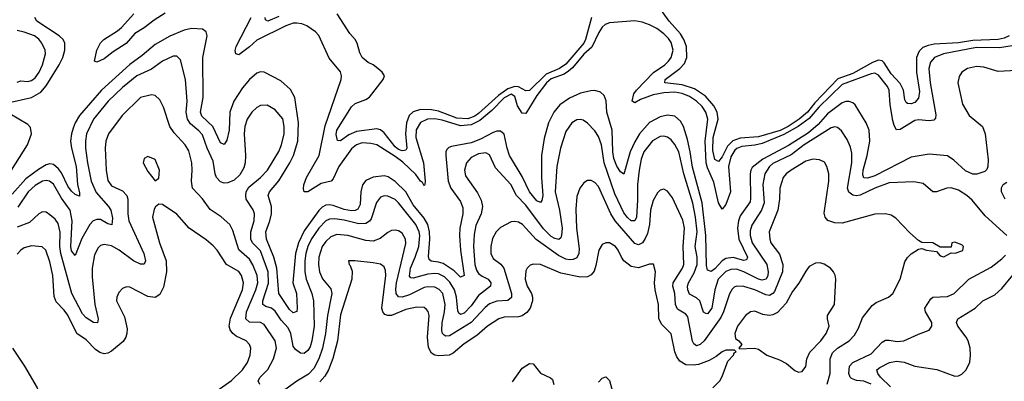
# Model space of a CAD drawing. Header units: inches. Extents: x 1305375 to 1407406, y 744550 to 841633.
# Tile 40 of 256: x 1322425 to 1327843, y 762527 to 764519. Entities that reach past the tile are written whole.
import ezdxf

# ---------------------------------------------------------------- set-up
doc = ezdxf.new("R2010")
doc.units = ezdxf.units.IN
doc.header["$MEASUREMENT"] = 0
doc.layers.add('B3726', color=7, linetype='Continuous')

msp = doc.modelspace()

# ---------------------------------------------------------------- linework, layer by layer
at = {"layer": 'B3726', "color": 5}
for points, elevation in [([(1327870.1, 764430), (1327842.9, 764417.1), (1327810, 764410), (1327670, 764404.3), (1327590, 764390.5), (1327456.3, 764383.7), (1327423.1, 764376.9), (1327395.4, 764364.6), (1327374.6, 764345.4), (1327359.9, 764310), (1327359, 764230), (1327376.3, 764123.7), (1327370, 764086.6), (1327350, 764063.2), (1327330, 764055.2), (1327310, 764056.5), (1327303.1, 764063.1), (1327296.3, 764076.3), (1327288.7, 764130), (1327270, 764167.9), (1327220.6, 764220.6), (1327181.3, 764281.3), (1327170, 764291.7), (1327150, 764294.8), (1327117.8, 764282.2), (1327010, 764222.3), (1326926.5, 764193.5), (1326799.9, 764060), (1326760.7, 764010), (1326713.7, 763970), (1326654.4, 763930), (1326610, 763909), (1326490, 763873.6), (1326390, 763866.6), (1326349.5, 763850.5), (1326318.9, 763821.1), (1326290, 763762.3), (1326270, 763737.3), (1326250, 763749), (1326238.3, 763798.3), (1326240.1, 763870), (1326267.7, 763970), (1326263.6, 764010), (1326244.7, 764044.7), (1326198.2, 764098.2), (1326138, 764138), (1326070, 764160.1), (1325975.1, 764170), (1325976.5, 764190), (1326057.7, 764250), (1326083, 764277), (1326095.7, 764310), (1326094.3, 764370), (1326080.3, 764410), (1326061.2, 764441.2), (1325998.6, 764510), (1325941.3, 764590)], 960), ([(1322358.6, 764061.4), (1322490, 764090.1), (1322540.1, 764119.9), (1322570, 764154.1), (1322642.3, 764270), (1322662.2, 764310), (1322673.4, 764350), (1322673.5, 764390), (1322663.7, 764410), (1322642.1, 764430), (1322519.1, 764510), (1322507.4, 764530)], 1020), ([(1323225.3, 764554.7), (1323164, 764516), (1323110, 764472.8), (1323058, 764442.1), (1323010, 764388.2), (1322938.2, 764341.8), (1322890, 764302.5), (1322850, 764285.4), (1322837.2, 764290), (1322850, 764350.5), (1322868.8, 764391.2), (1322886.8, 764410), (1322963, 764457), (1322984.8, 764475.2), (1323052.6, 764550)], 980), ([(1327886.1, 764373.9), (1327817, 764363), (1327690, 764364.8), (1327508.9, 764331.1), (1327459.4, 764310), (1327436.1, 764283.9), (1327427.8, 764250), (1327435.2, 764170), (1327465.5, 763994.5), (1327463.6, 763976.4), (1327454.3, 763965.7), (1327430, 763962.3), (1327370, 763966.9), (1327350, 763963.4), (1327270, 763914.5), (1327250, 763912.3), (1327236.2, 763936.2), (1327230, 763962.4), (1327214.9, 764050), (1327209.3, 764130), (1327199.9, 764150), (1327150, 764213.3), (1327130, 764223.9), (1327110, 764221.2), (1326950, 764162.5), (1326822.6, 764037.4), (1326770, 763974.5), (1326709, 763930), (1326630, 763887), (1326510, 763837.1), (1326470, 763827.6), (1326399.3, 763820.7), (1326370.9, 763809.1), (1326360.6, 763799.4), (1326337.5, 763762.5), (1326325.2, 763710), (1326335.9, 763570), (1326310, 763500.2), (1326290, 763475.3), (1326270, 763509.7), (1326243.8, 763623.8), (1326210, 763703), (1326202.8, 763730), (1326195.9, 763850), (1326211.6, 763970), (1326200.9, 764010), (1326180, 764040), (1326149.9, 764070), (1326110, 764096.2), (1326070, 764112.9), (1326030, 764119.1), (1325970, 764115.7), (1325910, 764105.1), (1325841.6, 764078.4), (1325810, 764061.2), (1325795.3, 764070), (1325805.1, 764110), (1325819.4, 764130), (1325911.8, 764228.2), (1325974, 764270), (1325995.3, 764290), (1326010.4, 764310), (1326020.1, 764350), (1326010, 764392.2), (1325995.5, 764415.5), (1325970, 764441.3), (1325930, 764469.4), (1325890, 764489.9), (1325850, 764505.6), (1325810, 764512.3), (1325670, 764500.7), (1325647.2, 764492.8), (1325630, 764476.8), (1325612.3, 764447.7), (1325572.4, 764367.6), (1325530, 764328.1), (1325466.4, 764253.6), (1325445.2, 764234.8), (1325420.6, 764219.4), (1325350, 764192.6), (1325323.4, 764170), (1325270, 764101.8), (1325210, 764001.8), (1325190, 764003.2), (1325164.1, 764044.1), (1325150, 764095), (1325130, 764108.8), (1325090, 764087.6), (1325022.3, 764017.7), (1324957.1, 763962.9), (1324910, 763939), (1324850, 763934.8), (1324750, 763965.3), (1324710, 763972.6), (1324669, 763971), (1324630, 763952.1), (1324607.3, 763912.7), (1324604.8, 763870), (1324646, 763730), (1324656.8, 763630), (1324655, 763610), (1324650, 763603.5), (1324641.9, 763621.9), (1324630, 763629.9), (1324605.2, 763665.2), (1324533.2, 763733.2), (1324490, 763765.9), (1324390, 763829.4), (1324357.4, 763837.4), (1324310, 763840.5), (1324277.6, 763830), (1324250, 763806.9), (1324180.7, 763710), (1324150, 763642.2), (1324138.9, 763630), (1324084.2, 763615.8), (1324010, 763570.7), (1323990, 763569.7), (1323986.2, 763586.2), (1323988.2, 763608.2), (1324002.7, 763650), (1324073.1, 763770), (1324105.3, 763934.7), (1324193.5, 764190), (1324196, 764210), (1324190.6, 764230.6), (1324127.1, 764307.1), (1324070, 764431.6), (1324052.2, 764452.2), (1324005.1, 764485.1), (1323976.5, 764496.5), (1323950, 764499.9), (1323930, 764498.6), (1323890, 764485.5), (1323730, 764406.5), (1323690, 764369.2), (1323630, 764325.5), (1323614, 764330), (1323609.5, 764349.5), (1323616.7, 764370), (1323698.4, 764530)], 980), ([(1323850, 764536.7), (1323790, 764510.6), (1323778.2, 764518.2), (1323774.7, 764530)], 960), ([(1325570.6, 764530), (1325538.7, 764410), (1325529.2, 764390), (1325430, 764274.2), (1325395.2, 764250), (1325322.1, 764217.9), (1325230, 764128.9), (1325210, 764126.8), (1325169.3, 764149.3), (1325150, 764150.2), (1325110, 764137.9), (1325058.7, 764101.3), (1324950, 764001.8), (1324930, 763987.2), (1324890, 763972.5), (1324830, 763976.4), (1324730, 764014.4), (1324690, 764022.2), (1324630, 764024.4), (1324590, 764010.9), (1324568.6, 763990), (1324554.1, 763950), (1324548.2, 763890), (1324554.5, 763810), (1324550, 763800.7), (1324542.3, 763797.7), (1324530, 763797), (1324510, 763804.1), (1324490, 763817.6), (1324430, 763895.3), (1324410, 763911), (1324390, 763916.8), (1324278.2, 763901.8), (1324236.2, 763883.8), (1324190, 763851.9), (1324172.8, 763852.8), (1324165.6, 763885.6), (1324169.9, 763910), (1324250, 764039.3), (1324270, 764057.5), (1324330, 764079), (1324350, 764092.2), (1324424, 764190), (1324431.5, 764210), (1324418.7, 764230), (1324395.4, 764250), (1324369.7, 764270), (1324342.5, 764282.5), (1324310, 764311.2), (1324296.3, 764336.3), (1324281, 764390), (1324270, 764409.2), (1324241.6, 764441.6), (1324171.4, 764551.4)], 960), ([(1327910, 764238.1), (1327810, 764233.7), (1327730, 764256.7), (1327690, 764259.9), (1327640.8, 764250), (1327609, 764230), (1327593.8, 764206.2), (1327587, 764170), (1327612.9, 764052.9), (1327650.5, 763990.5), (1327723.2, 763930), (1327737.9, 763890), (1327753.9, 763746.1), (1327752, 763710), (1327746.2, 763693.8), (1327736.7, 763683.3), (1327691.5, 763668.5), (1327670, 763668.5), (1327630, 763685.4), (1327565.4, 763745.4), (1327530, 763767.9), (1327430, 763777), (1327330, 763761.1), (1327130, 763658.8), (1327090, 763645.4), (1327070, 763648), (1327064, 763664), (1327065.7, 763690), (1327088.9, 763770), (1327102.4, 763850), (1327098.7, 763910), (1327083.2, 763950), (1327021.4, 764050), (1327010, 764059.9), (1326990, 764067.6), (1326970, 764068.4), (1326950, 764060.3), (1326870, 764000.1), (1326818.7, 763941.3), (1326764.7, 763895.3), (1326654.5, 763825.5), (1326514.7, 763750), (1326456, 763704), (1326447.6, 763690), (1326443.8, 763670), (1326447, 763533), (1326443.9, 763516.1), (1326390, 763438.7), (1326379.8, 763410), (1326374.9, 763370), (1326382.3, 763310), (1326429.4, 763210), (1326423.9, 763196.1), (1326410, 763193.1), (1326350, 763208.4), (1326310, 763202.7), (1326290, 763189.9), (1326250, 763146.9), (1326230, 763132.4), (1326210, 763138.7), (1326204.5, 763164.5), (1326201.2, 763330), (1326181.1, 763510), (1326126.6, 763706.6), (1326114.6, 763790), (1326098.7, 763858.7), (1326076.9, 763930), (1326060.5, 763960.5), (1326030, 763986.9), (1325990, 763992.5), (1325950, 763983.6), (1325890, 763952.7), (1325835.1, 763890), (1325810, 763846), (1325784.4, 763790), (1325750, 763668.4), (1325730, 763680.5), (1325710, 763712.2), (1325693.4, 763753.4), (1325687.8, 763790), (1325684.5, 763910), (1325656, 764010), (1325651.2, 764071.2), (1325640.7, 764100.7), (1325620.2, 764120.2), (1325590, 764128.2), (1325567.2, 764127.2), (1325510, 764113.1), (1325450, 764087.2), (1325397, 764050), (1325363.3, 764010), (1325334.1, 763950), (1325310, 763864.2), (1325296, 763770), (1325296.5, 763650), (1325302.7, 763550), (1325298.1, 763521.9), (1325290, 763510.9), (1325270, 763520.7), (1325229.2, 763570), (1325190, 763654.4), (1325120.8, 763770), (1325106.3, 763810), (1325090, 763888.3), (1325070, 763904.2), (1325050, 763903.7), (1325030, 763896.3), (1324959.9, 763860.1), (1324910, 763840.9), (1324800.2, 763819.8), (1324785.3, 763814.7), (1324775.6, 763804.4), (1324770.1, 763789.9), (1324770.1, 763769.9), (1324782.9, 763630), (1324797.5, 763590), (1324850, 763516.5), (1324863.1, 763483.1), (1324863.8, 763450), (1324847.4, 763370), (1324844.2, 763330), (1324850.4, 763250), (1324870, 763109), (1324850, 763100.8), (1324814.7, 763134.7), (1324755.2, 763175.2), (1324730, 763183.8), (1324688.8, 763188.8), (1324678.2, 763198.2), (1324674, 763214), (1324682.4, 763310), (1324680.7, 763350), (1324669.9, 763390), (1324650, 763425), (1324590, 763499.5), (1324549.5, 763570), (1324490, 763626.8), (1324452.3, 763652.3), (1324430, 763658.1), (1324370, 763651.3), (1324330, 763633.4), (1324311.3, 763608.7), (1324301.5, 763570), (1324298.6, 763501.4), (1324285.7, 763474.3), (1324270, 763466.8), (1324250, 763466.1), (1324210, 763473.5), (1324150, 763495.6), (1324130, 763499.4), (1324110, 763497.1), (1324090, 763486.4), (1324070, 763468), (1323990, 763356), (1323958.5, 763290), (1323942.7, 763230), (1323927.4, 763070), (1323947.3, 763010), (1323951.2, 762928.8), (1323949, 762911), (1323930, 762904.4), (1323910, 762921.8), (1323851.1, 763010), (1323840.5, 763150), (1323822.7, 763210), (1323783.7, 763310), (1323778.9, 763350), (1323801.8, 763410), (1323810.9, 763450), (1323811.1, 763490), (1323792.7, 763550), (1323799.3, 763570), (1323850, 763631.9), (1323911, 763730), (1323931.3, 763770), (1323955.4, 763850), (1323958, 763950), (1323939.1, 764090), (1323914.6, 764134.6), (1323861.2, 764181.2), (1323770, 764229.8), (1323750, 764231.5), (1323730, 764223.2), (1323690, 764188.5), (1323650, 764142.4), (1323602.4, 764070), (1323581.3, 764010), (1323576.7, 763910), (1323565.3, 763854.7), (1323550, 763831), (1323530, 763841.2), (1323487.2, 763930), (1323427.3, 763987.3), (1323420.1, 764010), (1323434.8, 764090), (1323433.2, 764310), (1323456.3, 764430), (1323451.5, 764451.5), (1323430, 764465.8), (1323370.9, 764470.9), (1323330, 764461), (1323250, 764428), (1323170, 764382.3), (1323098.1, 764321.9), (1323030, 764272), (1322874.4, 764130), (1322754.3, 763990), (1322730.5, 763950), (1322719.3, 763920.7), (1322709.7, 763890), (1322704.8, 763850), (1322709.4, 763810), (1322734.9, 763710), (1322742.1, 763610), (1322754.2, 763565.8), (1322753.5, 763546.5), (1322730, 763554.8), (1322710, 763573.3), (1322690, 763602.2), (1322655.1, 763675.1), (1322638, 763698), (1322610, 763720.3), (1322590, 763724.9), (1322570, 763718.3), (1322527.5, 763692.5), (1322457.9, 763642.1), (1322382.9, 763557.1)], 1020), ([(1322410, 764175.1), (1322430, 764181.4), (1322470, 764179), (1322490, 764183.5), (1322510, 764198.4), (1322531.9, 764230), (1322549.7, 764269.7), (1322566.1, 764330), (1322565.4, 764350), (1322546.4, 764390), (1322530.6, 764410.6), (1322506.6, 764430), (1322450, 764449.9), (1322410, 764458.4)], 1040), ([(1327857.6, 763330), (1327737.6, 763437.6), (1327665.4, 763525.4), (1327636.8, 763550), (1327590, 763579.5), (1327550, 763591.9), (1327526.8, 763590), (1327470, 763571.3), (1327450, 763569.7), (1327396.1, 763616.1), (1327345.4, 763625.4), (1327210, 763619.9), (1327130, 763591.1), (1327050, 763552.1), (1327030, 763548.5), (1327010, 763552.3), (1326987.8, 763567.8), (1326979.7, 763590), (1327003.9, 763730), (1327003.9, 763783.9), (1326996.1, 763816.1), (1326978.2, 763858.2), (1326946.4, 763906.4), (1326924.2, 763924.2), (1326910, 763927.8), (1326890, 763922.9), (1326742.3, 763830), (1326670, 763773.3), (1326570, 763726.2), (1326550, 763709.4), (1326525.1, 763670), (1326514.8, 763610), (1326521, 763510), (1326506.2, 763470), (1326453.3, 763386.7), (1326444.7, 763355.3), (1326443.8, 763330), (1326455.6, 763290), (1326536.5, 763170), (1326543.8, 763130), (1326541.3, 763110), (1326532.3, 763090), (1326510, 763084.5), (1326490, 763089.9), (1326410, 763130.2), (1326370, 763143.7), (1326337.2, 763142.8), (1326310, 763132.3), (1326268.2, 763090), (1326249.1, 763030.9), (1326233.7, 762930), (1326210, 762899.1), (1326200.8, 762900.8), (1326187.8, 762907.8), (1326168.3, 762970), (1326150, 762987.3), (1326110, 763007.1), (1326100.6, 763030), (1326099.5, 763050), (1326104.9, 763070), (1326136.4, 763123.6), (1326152.2, 763170), (1326152.4, 763210), (1326141.1, 763270), (1326152.7, 763350), (1326143.7, 763430), (1326128.2, 763508.2), (1326080.1, 763670), (1326051.1, 763790), (1326030, 763831.5), (1326010, 763857), (1325990, 763871.9), (1325970, 763877), (1325950, 763874.9), (1325907.8, 763852.2), (1325859.4, 763790), (1325843.8, 763750), (1325832.9, 763690), (1325824.3, 763610), (1325824.6, 763524.6), (1325818.2, 763430), (1325810, 763410.9), (1325790, 763411.2), (1325770, 763428.7), (1325750, 763455.5), (1325700.2, 763560.2), (1325641.8, 763730), (1325626, 763830), (1325610, 763876), (1325590, 763906.4), (1325550, 763948.4), (1325524.8, 763964.8), (1325510, 763968.6), (1325490, 763966.2), (1325462.8, 763950), (1325430, 763903.6), (1325401.2, 763810), (1325381, 763710), (1325370.5, 763570), (1325394.9, 763470), (1325410.1, 763370.1), (1325407.1, 763330), (1325402.1, 763317.9), (1325391.6, 763308.4), (1325370, 763313.3), (1325350, 763325), (1325306.9, 763366.9), (1325210, 763497.1), (1325158.6, 763550), (1325127.6, 763610), (1325042.2, 763702.2), (1325010, 763774.2), (1324990, 763784.7), (1324950, 763780.4), (1324910, 763759.9), (1324883.2, 763730), (1324872.2, 763690), (1324877.9, 763657.9), (1324944.7, 763564.7), (1324963.8, 763523.8), (1324970.8, 763490), (1324963.5, 763450), (1324934.3, 763385.6), (1324925.4, 763334.6), (1324922.2, 763270), (1324930.1, 763170), (1324939, 763139), (1324950, 763120.1), (1324970, 763105), (1325001.8, 763090), (1325017.7, 763070), (1325015, 763050), (1324950, 762999.4), (1324910, 762943.4), (1324870, 762902.5), (1324850, 762894.6), (1324841.8, 762901.8), (1324835.7, 762915.7), (1324829, 762990), (1324817.3, 763030), (1324792.5, 763072.5), (1324762.2, 763102.2), (1324730, 763118.1), (1324710, 763121.4), (1324670, 763117.3), (1324590, 763094.1), (1324576.9, 763096.9), (1324570, 763105.6), (1324574.9, 763150), (1324601.3, 763210), (1324620.5, 763270), (1324627.2, 763330), (1324623, 763350), (1324604, 763390), (1324510, 763509.2), (1324490, 763527.4), (1324450, 763546.4), (1324430, 763549), (1324410, 763541.8), (1324388, 763512), (1324358.3, 763421.7), (1324350, 763409.2), (1324330, 763396.4), (1324290, 763394.1), (1324210, 763414), (1324158.8, 763421.2), (1324130, 763419.7), (1324109, 763410), (1324070.1, 763370), (1324030, 763311.1), (1324010.1, 763270), (1323999.4, 763230), (1323994.2, 763190), (1323994.6, 763130), (1324001.5, 763090), (1324031.6, 763010), (1324040.8, 762970), (1324044.4, 762830), (1324032.4, 762750), (1324022.8, 762717.2), (1324010, 762696), (1323990, 762680.3), (1323970, 762680.9), (1323942, 762702), (1323930, 762720.4), (1323916.8, 762790), (1323901.2, 762821.2), (1323863.2, 762863.2), (1323830, 762913.4), (1323810, 762929.9), (1323778.8, 762938.8), (1323763.2, 762950), (1323763, 762970), (1323793, 763066.9), (1323791.6, 763130), (1323750, 763245.6), (1323706.3, 763290), (1323695.7, 763310), (1323696.3, 763350), (1323714.3, 763410), (1323716.5, 763450), (1323710, 763471.1), (1323670.8, 763530), (1323668.7, 763550), (1323671.8, 763570), (1323684.8, 763595.2), (1323750, 763649.3), (1323788.9, 763690), (1323850, 763792.4), (1323865.3, 763830), (1323879.3, 763890), (1323880.9, 763930), (1323872.5, 763972.5), (1323830, 764022.6), (1323787.1, 764047.1), (1323750, 764046.6), (1323730, 764035.3), (1323702.8, 764010), (1323675.5, 763970), (1323663.6, 763930), (1323660.7, 763890), (1323667.9, 763770), (1323665.1, 763730), (1323657.2, 763702.8), (1323635.4, 763664.6), (1323604.5, 763635.5), (1323570, 763620.2), (1323550, 763618), (1323530, 763625), (1323507.2, 763650), (1323500.2, 763670), (1323490, 763738.9), (1323456.7, 763810), (1323430, 763883.5), (1323410, 763906.9), (1323365.2, 763945.2), (1323348.4, 763970), (1323341.5, 764010), (1323347, 764070), (1323337.6, 764190), (1323310, 764297), (1323290, 764317.3), (1323270, 764318), (1323210.3, 764290), (1323150, 764246.1), (1323070, 764209.2), (1322990, 764144.4), (1322911.4, 764070), (1322830.7, 763970), (1322791.6, 763890), (1322786, 763850), (1322787.5, 763810), (1322797.6, 763730), (1322818, 763630), (1322845.9, 763565.9), (1322914, 763490), (1322925.9, 763470), (1322935.5, 763424.5), (1322931.7, 763388.3), (1322910, 763393.8), (1322870, 763417.2), (1322850, 763418.5), (1322829.5, 763410.5), (1322810, 763389.9), (1322765.9, 763314.1), (1322730, 763219.6), (1322710, 763245.7), (1322705.7, 763270), (1322713.4, 763410), (1322701.7, 763470), (1322654.8, 763534.8), (1322610, 763612.1), (1322588.9, 763628.9), (1322570, 763633.2), (1322550, 763629.9), (1322510, 763605.8), (1322471.9, 763570), (1322413.9, 763486.1)], 1040), ([(1323746.2, 762510), (1323736.5, 762530), (1323747.8, 762550), (1323790, 762591), (1323821.8, 762650), (1323837.3, 762710), (1323831.1, 762750), (1323770, 762839.1), (1323749.9, 762849.9), (1323690, 762853.4), (1323668.9, 762870), (1323672.5, 762910), (1323725, 763030), (1323734.9, 763070), (1323730.7, 763110), (1323707.9, 763167.9), (1323690, 763199.5), (1323631.4, 763251.4), (1323597.3, 763357.3), (1323581, 763390), (1323533.3, 763433.3), (1323472.4, 763472.4), (1323431.4, 763531.4), (1323376.2, 763590), (1323369.2, 763629.2), (1323374.2, 763690), (1323371.8, 763730), (1323356.3, 763796.3), (1323335.2, 763830), (1323275.1, 763895.1), (1323251.3, 763930), (1323216.7, 764036.7), (1323196.4, 764076.4), (1323170, 764100.4), (1323150, 764105.3), (1323090, 764089.8), (1322988.5, 763990), (1322913.5, 763890), (1322899, 763850), (1322894.8, 763810), (1322899.6, 763690), (1322910, 763632.2), (1322930, 763603.5), (1322990, 763576.8), (1323013.6, 763550), (1323018.9, 763530), (1323019.4, 763450), (1323024.6, 763410), (1323108.2, 763230), (1323117.4, 763190), (1323110, 763171.6), (1323090, 763171.6), (1323050, 763190.5), (1322972.9, 763250), (1322930, 763273.3), (1322890, 763280.5), (1322870, 763274.8), (1322857.2, 763262.8), (1322837.1, 763222.9), (1322822.6, 763150), (1322823, 763103), (1322837.5, 762950), (1322856.9, 762870), (1322852, 762848), (1322830, 762849.9), (1322790, 762876.9), (1322770, 762898.1), (1322710.9, 763010), (1322650.2, 763230), (1322646.1, 763270), (1322648, 763348), (1322636.4, 763396.4), (1322619.7, 763419.7), (1322590, 763443.8), (1322570, 763458), (1322550, 763460.4), (1322530, 763449.8), (1322479, 763401), (1322410, 763376.6)], 1060), ([(1322380.4, 763690), (1322468.2, 763830), (1322488.9, 763890), (1322484, 763924), (1322470, 763940.4), (1322370, 763999.6)], 1020), ([(1326868.2, 762511.8), (1326883.9, 762570), (1326884.7, 762650), (1326897.3, 762682.7), (1326924.3, 762710), (1326989.8, 762750), (1327019.1, 762780.9), (1327040.7, 762819.3), (1327063, 762877), (1327115.2, 762944.8), (1327138.4, 762961.6), (1327206, 762990), (1327229.1, 763010.9), (1327269.8, 763090), (1327295.9, 763184.1), (1327310, 763208), (1327330, 763228.2), (1327370, 763254), (1327390, 763258.8), (1327414, 763250), (1327470, 763242), (1327490, 763218), (1327510, 763212), (1327550, 763234), (1327572, 763232), (1327610, 763246), (1327615.3, 763250), (1327619, 763270), (1327610, 763279), (1327570, 763294), (1327554, 763290), (1327550, 763266), (1327490, 763266), (1327450, 763288.7), (1327390, 763291.8), (1327370, 763302), (1327323.8, 763343.8), (1327246.1, 763426.1), (1327221.1, 763441.1), (1327190, 763449.7), (1327130, 763447.4), (1326950, 763397.7), (1326910, 763399.1), (1326872, 763412), (1326856.8, 763430), (1326852.2, 763452.2), (1326877, 763630), (1326876.5, 763670), (1326867.1, 763710), (1326853, 763733), (1326826.1, 763746.1), (1326790, 763750.7), (1326750, 763740.2), (1326669.3, 763690), (1326642.6, 763670), (1326625.5, 763650), (1326607.9, 763590), (1326606.6, 763530), (1326596.8, 763470), (1326549.5, 763350), (1326552, 763310), (1326558.9, 763290), (1326606.2, 763226.2), (1326624.6, 763170), (1326623, 763130), (1326578.3, 763021.7), (1326570, 763009.9), (1326550, 762999.9), (1326530, 763002.5), (1326470, 763030.7), (1326410, 763048.2), (1326370, 763051.2), (1326355.6, 763044.4), (1326345.3, 763034.7), (1326331.4, 763008.6), (1326298.4, 762910), (1326282.1, 762877.9), (1326191.2, 762748.8), (1326170, 762729.4), (1326150, 762723), (1326133.8, 762733.8), (1326127.4, 762747.4), (1326101.3, 762881.3), (1326090, 762896.8), (1326044.6, 762924.6), (1326032.7, 762950), (1326029.1, 763010), (1326019.7, 763050), (1326021.5, 763070), (1326072.6, 763150), (1326080.3, 763170), (1326075.6, 763270), (1326083.2, 763370), (1326074, 763414), (1326017, 763537), (1325990, 763574.5), (1325970, 763584.2), (1325950, 763578.7), (1325935.3, 763564.7), (1325910, 763522.4), (1325896, 763470), (1325891.1, 763390), (1325879.5, 763340.5), (1325867.5, 763312.5), (1325851.5, 763290), (1325830, 763278.5), (1325810, 763285.5), (1325702.4, 763410), (1325676.9, 763450), (1325610, 763599.1), (1325590, 763621.7), (1325570, 763632.8), (1325550, 763633.3), (1325530, 763620.7), (1325507.6, 763590), (1325490, 763544), (1325485.8, 763474.2), (1325487.9, 763370), (1325503.6, 763256.4), (1325501.3, 763230), (1325490, 763207.2), (1325470, 763198.3), (1325450, 763195.8), (1325430, 763198.9), (1325390, 763218.9), (1325267.1, 763307.1), (1325191.4, 763390), (1325170, 763402.9), (1325150, 763407.3), (1325130, 763405.3), (1325070, 763373.8), (1325046.7, 763350), (1325026.7, 763313.3), (1325017.2, 763270), (1325018, 763230), (1325030, 763202.4), (1325072.8, 763172.8), (1325089.3, 763149.3), (1325130.5, 763010), (1325130.8, 762989.2), (1325110, 762972.3), (1325050, 762967.8), (1325010, 762953.6), (1324985.8, 762934.2), (1324909.4, 762850.6), (1324790, 762777.9), (1324770, 762775.5), (1324760.9, 762780.9), (1324750.9, 762790.9), (1324746.9, 762806.9), (1324749.1, 762849.1), (1324763.2, 762910), (1324765.6, 762950), (1324753.3, 763010), (1324733.3, 763033.3), (1324710, 763044.6), (1324670, 763047.9), (1324650, 763042.6), (1324570, 763002.2), (1324530, 762990.9), (1324510, 762991.4), (1324496.7, 763010), (1324493.8, 763033.8), (1324497.7, 763070), (1324550, 763286), (1324548.5, 763310), (1324530, 763343.1), (1324510, 763355), (1324490, 763359.3), (1324470, 763357.2), (1324450, 763346.6), (1324407.4, 763312.6), (1324370, 763298.8), (1324330, 763302.9), (1324230, 763330.8), (1324170, 763335), (1324137.2, 763322.8), (1324110, 763297.5), (1324090, 763268.7), (1324071.1, 763210), (1324068.7, 763170), (1324074.3, 763130), (1324091.6, 763091.6), (1324136.6, 763036.6), (1324142.1, 763010), (1324118.1, 762890), (1324107.7, 762790), (1324090.1, 762710), (1324070, 762649.8), (1324043.3, 762596.7), (1324014.2, 762565.8), (1323950, 762527.2), (1323850, 762456)], 1060), ([(1327847.1, 763530), (1327828, 763570), (1327827.4, 763592.6), (1327837.4, 763610), (1327856.6, 763623.4)], 1020), ([(1323510, 762474.7), (1323590, 762531.8), (1323650.6, 762590), (1323679.1, 762630), (1323693.7, 762670), (1323695.9, 762710), (1323688.8, 762730), (1323670.4, 762750.4), (1323616.2, 762776.2), (1323597, 762790), (1323582.4, 762810), (1323577.5, 762830), (1323585.3, 762874.7), (1323651.2, 763030), (1323655.4, 763070), (1323645.9, 763110), (1323630, 763132.4), (1323562.9, 763170), (1323510.6, 763250), (1323490, 763272.4), (1323450, 763305.8), (1323358, 763370), (1323290, 763447.1), (1323210, 763500.9), (1323190, 763502.7), (1323172.2, 763487.8), (1323165.1, 763474.9), (1323156, 763430), (1323194.6, 763290), (1323230.8, 763190), (1323232.7, 763130), (1323215.2, 763044.8), (1323196, 763004), (1323170, 762988.3), (1323130, 762994.7), (1323030, 763044.7), (1323012.5, 763047.5), (1322990, 763037.6), (1322970, 763015.6), (1322958.3, 762990), (1322957.4, 762970), (1323001, 762881), (1323015.7, 762815.7), (1323015, 762790), (1323009.5, 762770), (1322993.4, 762746.6), (1322930, 762693.1), (1322910, 762682), (1322890, 762677.9), (1322864.9, 762684.9), (1322842.2, 762702.2), (1322790, 762755.7), (1322739, 762790), (1322690, 762891.5), (1322670, 762919.1), (1322625.3, 762965.3), (1322614.7, 762994.7), (1322606.6, 763110), (1322590, 763185.6), (1322568.6, 763250), (1322548.2, 763268.2), (1322490, 763272.2), (1322450, 763261.6), (1322430, 763248.6), (1322410, 763226.9)], 1080), ([(1326238.7, 762490), (1326276.9, 762530), (1326290, 762553), (1326322.4, 762637.6), (1326351.8, 762670), (1326355.5, 762684.5), (1326368, 762690), (1326358, 762698), (1326310, 762698), (1326290, 762689.5), (1326256.7, 762663.3), (1326218.7, 762641.3), (1326160.3, 762619.7), (1326130, 762615.6), (1326090, 762618.3), (1326056.8, 762636.8), (1326041.4, 762661.4), (1326030.6, 762690), (1326008.8, 762788.8), (1325959, 762839), (1325942.7, 762870), (1325940.9, 762950), (1325922, 763030), (1325917.8, 763070), (1325923.6, 763130), (1325912.7, 763172.7), (1325890, 763172.6), (1325830, 763152.1), (1325790, 763159.8), (1325749.8, 763190), (1325735.5, 763210), (1325718, 763250), (1325702.7, 763270), (1325670, 763289.8), (1325650.2, 763289.8), (1325630, 763279.7), (1325610.8, 763249.2), (1325596, 763164), (1325586.2, 763133.8), (1325570, 763113.5), (1325550, 763102.8), (1325510, 763100.9), (1325403, 763123), (1325290, 763170.6), (1325250, 763172), (1325234.1, 763165.9), (1325216.5, 763150), (1325210, 763136), (1325206.6, 763090), (1325218, 763050), (1325241.4, 763010), (1325246.7, 762990), (1325245.9, 762970), (1325233, 762930), (1325214.6, 762905.4), (1325190, 762888), (1325170, 762881.1), (1325090, 762879.6), (1325060.9, 762870), (1324999.7, 762830), (1324940.9, 762779.1), (1324870, 762732.5), (1324810, 762681), (1324788.4, 762671.6), (1324730, 762667.8), (1324710, 762670.5), (1324690, 762681.5), (1324673.7, 762713.7), (1324669, 762769), (1324678, 762890), (1324672, 762912), (1324663.1, 762923.1), (1324650, 762932.5), (1324610, 762935), (1324550, 762923.1), (1324470, 762889.9), (1324450, 762888.4), (1324434.7, 762894.7), (1324422.6, 762910), (1324418.3, 762930), (1324439, 763110), (1324436.9, 763136.9), (1324430, 763156.4), (1324410, 763171.5), (1324370, 763180.2), (1324268.8, 763191.2), (1324234, 763190), (1324237.3, 763170), (1324243.9, 763163.9), (1324254, 763134), (1324252.7, 763090), (1324190, 762892.8), (1324174, 762750), (1324147.1, 762652.9), (1324124.4, 762590), (1324104.2, 762555.8), (1324075.5, 762524.5)], 1080), ([(1327110, 762510.3), (1327070, 762528.3), (1327030, 762531.4), (1327002.4, 762542.4), (1326995, 762550), (1326988, 762570), (1326990.6, 762610), (1327009.6, 762630.4), (1327110, 762677.4), (1327170, 762742.2), (1327190, 762752.9), (1327210, 762753.8), (1327254, 762746), (1327290, 762749.3), (1327370, 762786.5), (1327430, 762808.7), (1327444.4, 762830), (1327444.8, 762850), (1327408.5, 762910), (1327405.7, 762930), (1327438.9, 762981.1), (1327450, 762990.2), (1327530, 762994.6), (1327567.4, 763010), (1327647.4, 763090), (1327770, 763155.2), (1327830, 763200.9), (1327850, 763221.5)], 1040), ([(1327217.2, 762497.2), (1327161.9, 762550), (1327146.2, 762570), (1327142.3, 762590), (1327157.2, 762602.8), (1327210.3, 762629.7), (1327250, 762637.4), (1327291.5, 762631.5), (1327350, 762610.8), (1327472.1, 762592.1), (1327570, 762555.2), (1327590, 762556.9), (1327610, 762566.5), (1327633.3, 762590), (1327652.6, 762632.6), (1327657.7, 762670), (1327655, 762710), (1327644.2, 762750), (1327633.5, 762770), (1327587.8, 762830), (1327580.6, 762850), (1327588.1, 762870), (1327682, 762930), (1327725.7, 762970), (1327790, 763003.4), (1327830, 763037.5), (1327890, 763111.5)], 1020), ([(1322384.8, 762710), (1322451.6, 762610), (1322520.7, 762490), (1322528.1, 762470), (1322524, 762450), (1322517.1, 762442.9), (1322450, 762400.4), (1322410.1, 762330)], 1080), ([(1325136.2, 762523.8), (1325190, 762599.7), (1325230, 762624.7), (1325250, 762622.7), (1325291.1, 762571.1), (1325345.2, 762545.2), (1325355.9, 762535.9), (1325364.2, 762510)], 1080), ([(1325610, 762522.6), (1325630, 762544.2), (1325650, 762552.2), (1325670, 762530.5), (1325691.7, 762450)], 1080)]:
    msp.add_lwpolyline(points, dxfattribs=dict(at, elevation=elevation))
at = {"layer": 'B3726', "color": 5, "elevation": 1080}
for points in [[(1323130, 763765.2), (1323110, 763754), (1323104.9, 763730), (1323130, 763682.8), (1323170, 763631.3), (1323190, 763646), (1323194.5, 763690), (1323170, 763749)], [(1326830, 763178.7), (1326803.4, 763176.6), (1326770, 763158.7), (1326750, 763133.3), (1326712.8, 763067.2), (1326677.7, 763022.3), (1326643.2, 762956.8), (1326594.6, 762905.4), (1326570, 762892.2), (1326549.8, 762889.8), (1326514.4, 762894.4), (1326470, 762912.7), (1326445.5, 762910), (1326419.6, 762890), (1326375.6, 762830), (1326360.3, 762790), (1326363.1, 762763.1), (1326382, 762750), (1326398, 762730), (1326382, 762710), (1326385.4, 762705.4), (1326469.1, 762709.1), (1326490, 762704.2), (1326535.5, 762670), (1326605.4, 762645.4), (1326644.2, 762624.2), (1326690, 762586), (1326710, 762576.5), (1326730, 762580.2), (1326750, 762608.2), (1326756.2, 762650), (1326772, 762688), (1326833.2, 762750), (1326863.1, 762790), (1326879.6, 762830), (1326869.6, 762870), (1326869.7, 762890), (1326908.8, 762950), (1326915.6, 763090), (1326911.5, 763111.5), (1326903.7, 763130), (1326886, 763150), (1326852.2, 763172.3)]]:
    msp.add_lwpolyline(points, close=True, dxfattribs=at)

doc.saveas('drawing.dxf')
